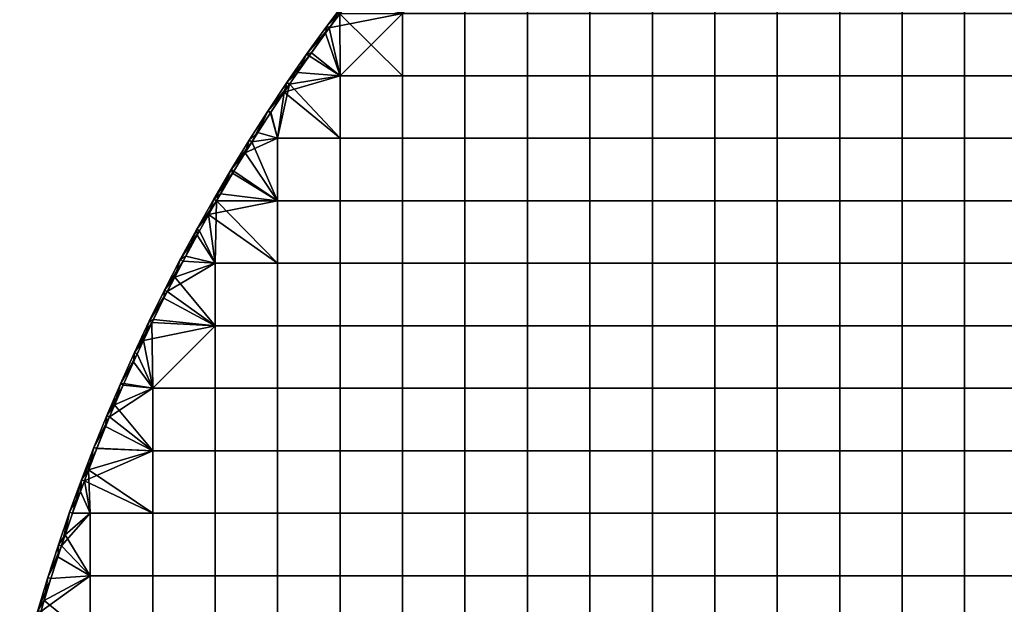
# Model space of a CAD drawing. Header units: millimetres. Extents: x -600 to 600, y -600 to 600.
# Tile 133 of 144: x -582 to -267, y 171 to 357. Entities that reach past the tile are written whole.
import ezdxf

# ---------------------------------------------------------------- set-up
doc = ezdxf.new("R2010")
doc.units = ezdxf.units.MM
doc.header["$MEASUREMENT"] = 0
doc.layers.add('Predefinito', color=7, linetype='Continuous')

msp = doc.modelspace()

# ---------------------------------------------------------------- meshes
at = {"layer": 'Predefinito'}
mesh = msp.add_polyface(dxfattribs=at)
corners = [(-339.43, 379.37, 722.01), (-339.43, 399.33, 722.01), (-359.4, 399.33, 722.01), (-359.4, 379.37, 722.01), (-319.47, 379.37, 722.01), (-319.47, 399.33, 722.01), (-299.5, 379.37, 722.01), (-299.5, 399.33, 722.01), (-359.4, 359.4, 722.01), (-379.37, 379.37, 722.01), (-379.37, 359.4, 722.01), (-339.43, 359.4, 722.01), (-319.47, 359.4, 722.01), (-299.5, 359.4, 722.01), (-359.4, 339.43, 722.01), (-379.37, 339.43, 722.01), (-339.43, 339.43, 722.01), (-319.47, 339.43, 722.01), (-299.5, 339.43, 722.01), (-359.4, 319.47, 722.01), (-379.37, 319.47, 722.01), (-339.43, 319.47, 722.01), (-319.47, 319.47, 722.01), (-299.5, 319.47, 722.01), (-359.4, 299.5, 722.01), (-379.37, 299.5, 722.01), (-339.43, 299.5, 722.01), (-319.47, 299.5, 722.01), (-299.5, 299.5, 722.01), (-359.4, 359.4, 710.01), (-379.37, 359.4, 710.01), (-379.37, 379.37, 710.01), (-359.4, 379.37, 710.01), (-339.43, 359.4, 710.01), (-339.43, 379.37, 710.01), (-319.47, 359.4, 710.01), (-319.47, 379.37, 710.01), (-299.5, 359.4, 710.01), (-299.5, 379.37, 710.01), (-359.4, 339.43, 710.01), (-379.37, 339.43, 710.01), (-339.43, 339.43, 710.01), (-319.47, 339.43, 710.01), (-359.4, 319.47, 710.01), (-379.37, 319.47, 710.01), (-339.43, 319.47, 710.01), (-319.47, 319.47, 710.01), (-359.4, 299.5, 710.01), (-379.37, 299.5, 710.01), (-339.43, 299.5, 710.01), (-319.47, 299.5, 710.01), (-339.43, 279.53, 710.01), (-359.4, 279.53, 710.01), (-319.47, 279.53, 710.01)]
mesh.append_faces([[corners[k] for k in face] for face in [(0, 1, 2, 3), (4, 5, 1, 0), (6, 7, 5, 4), (8, 3, 9, 10), (11, 0, 3, 8), (12, 4, 0, 11), (13, 6, 4, 12), (14, 8, 10, 15), (16, 11, 8, 14), (17, 12, 11, 16), (18, 13, 12, 17), (19, 14, 15, 20), (21, 16, 14, 19), (22, 17, 16, 21), (23, 18, 17, 22), (24, 19, 20, 25), (26, 21, 19, 24), (27, 22, 21, 26), (28, 23, 22, 27), (29, 30, 31, 32), (33, 29, 32, 34), (35, 33, 34, 36), (37, 35, 36, 38), (39, 40, 30, 29), (41, 39, 29, 33), (42, 41, 33, 35), (43, 44, 40, 39), (45, 43, 39, 41), (46, 45, 41, 42), (47, 48, 44, 43), (49, 47, 43, 45), (50, 49, 45, 46), (51, 52, 47, 49), (53, 51, 49, 50)]])
mesh = msp.add_polyface(dxfattribs=at)
corners = [(-279.53, 379.37, 722.01), (-279.53, 399.33, 722.01), (-299.5, 399.33, 722.01), (-299.5, 379.37, 722.01), (-259.57, 379.37, 722.01), (-259.57, 399.33, 722.01), (-239.6, 379.37, 722.01), (-239.6, 399.33, 722.01), (-279.53, 359.4, 722.01), (-299.5, 359.4, 722.01), (-259.57, 359.4, 722.01), (-239.6, 359.4, 722.01), (-279.53, 339.43, 722.01), (-299.5, 339.43, 722.01), (-259.57, 339.43, 722.01), (-239.6, 339.43, 722.01), (-279.53, 319.47, 722.01), (-299.5, 319.47, 722.01), (-259.57, 319.47, 722.01), (-239.6, 319.47, 722.01), (-279.53, 299.5, 722.01), (-299.5, 299.5, 722.01), (-259.57, 299.5, 722.01), (-239.6, 299.5, 722.01), (-279.53, 359.4, 710.01), (-299.5, 359.4, 710.01), (-299.5, 379.37, 710.01), (-279.53, 379.37, 710.01), (-259.57, 359.4, 710.01), (-259.57, 379.37, 710.01), (-239.6, 359.4, 710.01), (-239.6, 379.37, 710.01), (-299.5, 339.43, 710.01), (-319.47, 339.43, 710.01), (-319.47, 359.4, 710.01), (-279.53, 339.43, 710.01), (-259.57, 339.43, 710.01), (-239.6, 339.43, 710.01), (-299.5, 319.47, 710.01), (-319.47, 319.47, 710.01), (-279.53, 319.47, 710.01), (-259.57, 319.47, 710.01), (-239.6, 319.47, 710.01), (-299.5, 299.5, 710.01), (-319.47, 299.5, 710.01), (-279.53, 299.5, 710.01), (-259.57, 299.5, 710.01), (-239.6, 299.5, 710.01), (-299.5, 279.53, 710.01), (-319.47, 279.53, 710.01), (-279.53, 279.53, 710.01), (-259.57, 279.53, 710.01), (-239.6, 279.53, 710.01)]
mesh.append_faces([[corners[k] for k in face] for face in [(0, 1, 2, 3), (4, 5, 1, 0), (6, 7, 5, 4), (8, 0, 3, 9), (10, 4, 0, 8), (11, 6, 4, 10), (12, 8, 9, 13), (14, 10, 8, 12), (15, 11, 10, 14), (16, 12, 13, 17), (18, 14, 12, 16), (19, 15, 14, 18), (20, 16, 17, 21), (22, 18, 16, 20), (23, 19, 18, 22), (24, 25, 26, 27), (28, 24, 27, 29), (30, 28, 29, 31), (32, 33, 34, 25), (35, 32, 25, 24), (36, 35, 24, 28), (37, 36, 28, 30), (38, 39, 33, 32), (40, 38, 32, 35), (41, 40, 35, 36), (42, 41, 36, 37), (43, 44, 39, 38), (45, 43, 38, 40), (46, 45, 40, 41), (47, 46, 41, 42), (48, 49, 44, 43), (50, 48, 43, 45), (51, 50, 45, 46), (52, 51, 46, 47)]])
mesh = msp.add_polyface(dxfattribs=at)
corners = [(-483.46, 355.34, 721.01), (-476.85, 364.16, 721.01), (-483.46, 355.34, 711.01), (-470.08, 372.86, 721.01), (-476.85, 364.16, 711.01), (-463.15, 381.43, 721.01), (-470.08, 372.86, 711.01), (-459.23, 319.47, 722.01), (-459.23, 339.43, 722.01), (-479.2, 339.43, 722.01), (-479.2, 319.47, 722.01), (-459.23, 299.5, 722.01), (-479.2, 299.5, 722.01), (-465.04, 377.55, 722.01), (-469.87, 371.52, 722.01), (-459.23, 359.4, 722.01), (-474.62, 365.43, 722.01), (-479.29, 359.28, 722.01), (-483.87, 353.08, 722.01), (-488.38, 346.83, 722.01), (-459.23, 319.47, 710.01), (-479.2, 319.47, 710.01), (-479.2, 339.43, 710.01), (-459.23, 339.43, 710.01), (-459.23, 299.5, 710.01), (-479.2, 299.5, 710.01), (-462.38, 380.8, 710.01), (-459.23, 359.4, 710.01), (-469.3, 372.24, 710.01), (-476.05, 363.56, 710.01), (-482.65, 354.75, 710.01), (-495.36, 336.78, 710.01), (-489.91, 346.4, 711.01), (-483.46, 355.34, 711.01), (-482.65, 354.75, 710.01), (-476.85, 364.16, 711.01), (-476.05, 363.56, 710.01), (-470.08, 372.86, 711.01), (-469.3, 372.24, 710.01), (-462.38, 380.8, 710.01), (-470.08, 372.86, 721.01), (-476.85, 364.16, 721.01), (-474.62, 365.43, 722.01), (-483.46, 355.34, 721.01), (-479.29, 359.28, 722.01), (-483.87, 353.08, 722.01), (-469.87, 371.52, 722.01), (-465.04, 377.55, 722.01)]
mesh.append_faces([[corners[k] for k in face] for face in [(0, 1, 2, 2), (1, 3, 4, 4), (3, 5, 6, 6), (6, 4, 3, 3), (4, 2, 1, 1), (7, 8, 9, 10), (11, 7, 10, 12), (13, 14, 15, 15), (14, 16, 15, 15), (16, 17, 15, 15), (17, 18, 9, 9), (18, 19, 9, 9), (8, 15, 17, 17), (9, 8, 17, 17), (20, 21, 22, 23), (24, 25, 21, 20), (26, 27, 28, 28), (28, 27, 29, 29), (29, 27, 30, 30), (23, 22, 27, 27), (21, 31, 22, 22), (27, 22, 30, 30), (32, 33, 34, 34), (33, 35, 36, 36), (35, 37, 38, 38), (39, 38, 37, 37), (38, 36, 35, 35), (36, 34, 33, 33), (40, 41, 42, 42), (41, 43, 44, 44), (45, 44, 43, 43), (44, 42, 41, 41), (42, 46, 40, 40), (46, 47, 40, 40)]])
mesh = msp.add_polyface(dxfattribs=at)
corners = [(-459.23, 359.4, 722.01), (-439.27, 359.4, 722.01), (-439.27, 379.37, 722.01), (-419.3, 359.4, 722.01), (-419.3, 379.37, 722.01), (-399.33, 359.4, 722.01), (-399.33, 379.37, 722.01), (-379.37, 359.4, 722.01), (-379.37, 379.37, 722.01), (-439.27, 339.43, 722.01), (-459.23, 339.43, 722.01), (-419.3, 339.43, 722.01), (-399.33, 339.43, 722.01), (-379.37, 339.43, 722.01), (-439.27, 319.47, 722.01), (-459.23, 319.47, 722.01), (-419.3, 319.47, 722.01), (-399.33, 319.47, 722.01), (-379.37, 319.47, 722.01), (-439.27, 299.5, 722.01), (-459.23, 299.5, 722.01), (-419.3, 299.5, 722.01), (-399.33, 299.5, 722.01), (-379.37, 299.5, 722.01), (-460.12, 383.52, 722.01), (-465.04, 377.55, 722.01), (-459.23, 359.4, 710.01), (-439.27, 379.37, 710.01), (-439.27, 359.4, 710.01), (-419.3, 359.4, 710.01), (-419.3, 379.37, 710.01), (-399.33, 359.4, 710.01), (-399.33, 379.37, 710.01), (-379.37, 359.4, 710.01), (-379.37, 379.37, 710.01), (-439.27, 339.43, 710.01), (-459.23, 339.43, 710.01), (-419.3, 339.43, 710.01), (-399.33, 339.43, 710.01), (-379.37, 339.43, 710.01), (-439.27, 319.47, 710.01), (-459.23, 319.47, 710.01), (-419.3, 319.47, 710.01), (-399.33, 319.47, 710.01), (-379.37, 319.47, 710.01), (-439.27, 299.5, 710.01), (-459.23, 299.5, 710.01), (-419.3, 299.5, 710.01), (-399.33, 299.5, 710.01), (-379.37, 299.5, 710.01), (-462.38, 380.8, 710.01)]
mesh.append_faces([[corners[k] for k in face] for face in [(0, 1, 2, 2), (3, 4, 2, 1), (5, 6, 4, 3), (7, 8, 6, 5), (9, 1, 0, 10), (11, 3, 1, 9), (12, 5, 3, 11), (13, 7, 5, 12), (14, 9, 10, 15), (16, 11, 9, 14), (17, 12, 11, 16), (18, 13, 12, 17), (19, 14, 15, 20), (21, 16, 14, 19), (22, 17, 16, 21), (23, 18, 17, 22), (24, 25, 0, 0), (26, 27, 28, 28), (29, 28, 27, 30), (31, 29, 30, 32), (33, 31, 32, 34), (35, 36, 26, 28), (37, 35, 28, 29), (38, 37, 29, 31), (39, 38, 31, 33), (40, 41, 36, 35), (42, 40, 35, 37), (43, 42, 37, 38), (44, 43, 38, 39), (45, 46, 41, 40), (47, 45, 40, 42), (48, 47, 42, 43), (49, 48, 43, 44), (26, 50, 27, 27)]])
mesh = msp.add_polyface(dxfattribs=at)
corners = [(-508.24, 318.89, 721.01), (-502.3, 328.17, 721.01), (-508.24, 318.89, 711.01), (-496.19, 337.34, 721.01), (-502.3, 328.17, 711.01), (-489.91, 346.4, 721.01), (-496.19, 337.34, 711.01), (-483.46, 355.34, 721.01), (-489.91, 346.4, 711.01), (-483.46, 355.34, 711.01), (-488.38, 346.83, 722.01), (-492.79, 340.53, 722.01), (-479.2, 339.43, 722.01), (-497.12, 334.18, 722.01), (-501.36, 327.78, 722.01), (-499.17, 319.47, 722.01), (-505.51, 321.34, 722.01), (-479.2, 319.47, 722.01), (-482.65, 354.75, 710.01), (-479.2, 339.43, 710.01), (-489.09, 345.82, 710.01), (-495.36, 336.78, 710.01), (-499.17, 319.47, 710.01), (-501.46, 327.62, 710.01), (-507.4, 318.35, 710.01), (-479.2, 319.47, 710.01), (-502.3, 328.17, 711.01), (-496.19, 337.34, 711.01), (-495.36, 336.78, 710.01), (-489.91, 346.4, 711.01), (-489.09, 345.82, 710.01), (-482.65, 354.75, 710.01), (-501.46, 327.62, 710.01), (-507.4, 318.35, 710.01), (-483.46, 355.34, 721.01), (-489.91, 346.4, 721.01), (-483.87, 353.08, 722.01), (-496.19, 337.34, 721.01), (-492.79, 340.53, 722.01), (-502.3, 328.17, 721.01), (-497.12, 334.18, 722.01), (-508.24, 318.89, 721.01), (-505.51, 321.34, 722.01), (-501.36, 327.78, 722.01), (-488.38, 346.83, 722.01)]
mesh.append_faces([[corners[k] for k in face] for face in [(0, 1, 2, 2), (1, 3, 4, 4), (3, 5, 6, 6), (5, 7, 8, 8), (9, 8, 7, 7), (8, 6, 5, 5), (6, 4, 3, 3), (4, 2, 1, 1), (10, 11, 12, 12), (11, 13, 12, 12), (13, 14, 15, 15), (14, 16, 15, 15), (17, 12, 13, 13), (15, 17, 13, 13), (18, 19, 20, 20), (20, 19, 21, 21), (21, 22, 23, 23), (23, 22, 24, 24), (22, 21, 25, 25), (26, 27, 28, 28), (27, 29, 30, 30), (31, 30, 29, 29), (30, 28, 27, 27), (28, 32, 26, 26), (32, 33, 26, 26), (34, 35, 36, 36), (35, 37, 38, 38), (37, 39, 40, 40), (39, 41, 42, 42), (42, 43, 39, 39), (43, 40, 39, 39), (40, 38, 37, 37), (38, 44, 35, 35), (44, 36, 35, 35)]])
mesh = msp.add_polyface(dxfattribs=at)
corners = [(-525.04, 290.4, 721.01), (-519.62, 300, 721.01), (-519.62, 300, 711.01), (-514.02, 309.5, 721.01), (-514.02, 309.5, 711.01), (-508.24, 318.89, 721.01), (-508.24, 318.89, 711.01), (-525.04, 290.4, 711.01), (-479.2, 299.5, 722.01), (-479.2, 319.47, 722.01), (-499.17, 319.47, 722.01), (-499.17, 299.5, 722.01), (-505.51, 321.34, 722.01), (-509.58, 314.85, 722.01), (-513.56, 308.32, 722.01), (-517.44, 301.75, 722.01), (-521.24, 295.15, 722.01), (-499.17, 279.53, 722.01), (-479.2, 299.5, 710.01), (-499.17, 299.5, 710.01), (-499.17, 319.47, 710.01), (-479.2, 319.47, 710.01), (-507.4, 318.35, 710.01), (-513.16, 308.98, 710.01), (-518.75, 299.5, 710.01), (-519.13, 279.53, 710.01), (-524.16, 289.92, 710.01), (-499.17, 279.53, 710.01), (-525.04, 290.4, 711.01), (-519.62, 300, 711.01), (-518.75, 299.5, 710.01), (-514.02, 309.5, 711.01), (-513.16, 308.98, 710.01), (-508.24, 318.89, 711.01), (-507.4, 318.35, 710.01), (-502.3, 328.17, 711.01), (-524.16, 289.92, 710.01), (-508.24, 318.89, 721.01), (-514.02, 309.5, 721.01), (-509.58, 314.85, 722.01), (-519.62, 300, 721.01), (-517.44, 301.75, 722.01), (-525.04, 290.4, 721.01), (-521.24, 295.15, 722.01), (-524.94, 288.5, 722.01), (-513.56, 308.32, 722.01), (-505.51, 321.34, 722.01)]
mesh.append_faces([[corners[k] for k in face] for face in [(0, 1, 2, 2), (1, 3, 4, 4), (3, 5, 4, 4), (6, 4, 5, 5), (4, 2, 1, 1), (2, 7, 0, 0), (8, 9, 10, 11), (12, 13, 10, 10), (13, 14, 11, 11), (14, 15, 11, 11), (15, 16, 11, 11), (11, 10, 13, 13), (17, 11, 16, 16), (18, 19, 20, 21), (22, 19, 23, 23), (23, 19, 24, 24), (24, 25, 26, 26), (19, 22, 20, 20), (27, 24, 19, 19), (28, 29, 30, 30), (29, 31, 32, 32), (31, 33, 34, 34), (33, 35, 34, 34), (34, 32, 31, 31), (32, 30, 29, 29), (30, 36, 28, 28), (37, 38, 39, 39), (38, 40, 41, 41), (40, 42, 43, 43), (44, 43, 42, 42), (43, 41, 40, 40), (41, 45, 38, 38), (45, 39, 38, 38), (39, 46, 37, 37)]])
mesh = msp.add_polyface(dxfattribs=at)
corners = [(-530.29, 280.71, 721.01), (-525.04, 290.4, 721.01), (-525.04, 290.4, 711.01), (-530.29, 280.71, 711.01), (-479.2, 279.53, 722.01), (-479.2, 299.5, 722.01), (-499.17, 299.5, 722.01), (-499.17, 279.53, 722.01), (-459.23, 279.53, 722.01), (-459.23, 299.5, 722.01), (-499.17, 259.57, 722.01), (-519.13, 279.53, 722.01), (-519.13, 259.57, 722.01), (-479.2, 259.57, 722.01), (-459.23, 259.57, 722.01), (-539.1, 239.6, 722.01), (-519.13, 239.6, 722.01), (-499.17, 239.6, 722.01), (-479.2, 239.6, 722.01), (-459.23, 239.6, 722.01), (-521.24, 295.15, 722.01), (-524.94, 288.5, 722.01), (-528.56, 281.83, 722.01), (-532.08, 275.12, 722.01), (-535.51, 268.38, 722.01), (-538.85, 261.61, 722.01), (-479.2, 279.53, 710.01), (-499.17, 279.53, 710.01), (-499.17, 299.5, 710.01), (-479.2, 299.5, 710.01), (-459.23, 279.53, 710.01), (-459.23, 299.5, 710.01), (-499.17, 259.57, 710.01), (-519.13, 259.57, 710.01), (-519.13, 279.53, 710.01), (-479.2, 259.57, 710.01), (-459.23, 259.57, 710.01), (-499.17, 239.6, 710.01), (-519.13, 239.6, 710.01), (-479.2, 239.6, 710.01), (-459.23, 239.6, 710.01), (-524.16, 289.92, 710.01), (-529.4, 280.24, 710.01), (-518.75, 299.5, 710.01), (-534.46, 270.47, 710.01), (-539.1, 239.6, 710.01), (-530.29, 280.71, 711.01), (-525.04, 290.4, 711.01), (-524.16, 289.92, 710.01), (-529.4, 280.24, 710.01), (-525.04, 290.4, 721.01), (-530.29, 280.71, 721.01), (-528.56, 281.83, 722.01), (-524.94, 288.5, 722.01)]
mesh.append_faces([[corners[k] for k in face] for face in [(0, 1, 2, 2), (2, 3, 0, 0), (4, 5, 6, 7), (8, 9, 5, 4), (10, 7, 11, 12), (13, 4, 7, 10), (14, 8, 4, 13), (15, 16, 12, 12), (17, 10, 12, 16), (18, 13, 10, 17), (19, 14, 13, 18), (20, 21, 11, 11), (21, 22, 11, 11), (22, 23, 11, 11), (23, 24, 12, 12), (24, 25, 12, 12), (11, 7, 20, 20), (12, 11, 23, 23), (26, 27, 28, 29), (30, 26, 29, 31), (32, 33, 34, 27), (35, 32, 27, 26), (36, 35, 26, 30), (37, 38, 33, 32), (39, 37, 32, 35), (40, 39, 35, 36), (41, 34, 42, 42), (34, 43, 27, 27), (33, 44, 34, 34), (38, 45, 33, 33), (46, 47, 48, 48), (48, 49, 46, 46), (50, 51, 52, 52), (52, 53, 50, 50)]])
mesh = msp.add_polyface(dxfattribs=at)
corners = [(-439.27, 279.53, 722.01), (-439.27, 299.5, 722.01), (-459.23, 299.5, 722.01), (-459.23, 279.53, 722.01), (-419.3, 279.53, 722.01), (-419.3, 299.5, 722.01), (-399.33, 279.53, 722.01), (-399.33, 299.5, 722.01), (-379.37, 279.53, 722.01), (-379.37, 299.5, 722.01), (-439.27, 259.57, 722.01), (-459.23, 259.57, 722.01), (-419.3, 259.57, 722.01), (-399.33, 259.57, 722.01), (-379.37, 259.57, 722.01), (-439.27, 239.6, 722.01), (-459.23, 239.6, 722.01), (-419.3, 239.6, 722.01), (-399.33, 239.6, 722.01), (-379.37, 239.6, 722.01), (-439.27, 219.63, 722.01), (-459.23, 219.63, 722.01), (-419.3, 219.63, 722.01), (-399.33, 219.63, 722.01), (-379.37, 219.63, 722.01), (-439.27, 279.53, 710.01), (-459.23, 279.53, 710.01), (-459.23, 299.5, 710.01), (-439.27, 299.5, 710.01), (-419.3, 279.53, 710.01), (-419.3, 299.5, 710.01), (-399.33, 279.53, 710.01), (-399.33, 299.5, 710.01), (-379.37, 279.53, 710.01), (-379.37, 299.5, 710.01), (-439.27, 259.57, 710.01), (-459.23, 259.57, 710.01), (-419.3, 259.57, 710.01), (-399.33, 259.57, 710.01), (-379.37, 259.57, 710.01), (-439.27, 239.6, 710.01), (-459.23, 239.6, 710.01), (-419.3, 239.6, 710.01), (-399.33, 239.6, 710.01), (-379.37, 239.6, 710.01), (-439.27, 219.63, 710.01), (-459.23, 219.63, 710.01), (-419.3, 219.63, 710.01), (-399.33, 219.63, 710.01), (-379.37, 219.63, 710.01), (-399.33, 199.67, 710.01), (-419.3, 199.67, 710.01), (-379.37, 199.67, 710.01)]
mesh.append_faces([[corners[k] for k in face] for face in [(0, 1, 2, 3), (4, 5, 1, 0), (6, 7, 5, 4), (8, 9, 7, 6), (10, 0, 3, 11), (12, 4, 0, 10), (13, 6, 4, 12), (14, 8, 6, 13), (15, 10, 11, 16), (17, 12, 10, 15), (18, 13, 12, 17), (19, 14, 13, 18), (20, 15, 16, 21), (22, 17, 15, 20), (23, 18, 17, 22), (24, 19, 18, 23), (25, 26, 27, 28), (29, 25, 28, 30), (31, 29, 30, 32), (33, 31, 32, 34), (35, 36, 26, 25), (37, 35, 25, 29), (38, 37, 29, 31), (39, 38, 31, 33), (40, 41, 36, 35), (42, 40, 35, 37), (43, 42, 37, 38), (44, 43, 38, 39), (45, 46, 41, 40), (47, 45, 40, 42), (48, 47, 42, 43), (49, 48, 43, 44), (50, 51, 47, 48), (52, 50, 48, 49)]])
mesh = msp.add_polyface(dxfattribs=at)
corners = [(-359.4, 279.53, 722.01), (-359.4, 299.5, 722.01), (-379.37, 299.5, 722.01), (-379.37, 279.53, 722.01), (-339.43, 279.53, 722.01), (-339.43, 299.5, 722.01), (-319.47, 279.53, 722.01), (-319.47, 299.5, 722.01), (-299.5, 279.53, 722.01), (-299.5, 299.5, 722.01), (-279.53, 279.53, 722.01), (-279.53, 299.5, 722.01), (-359.4, 259.57, 722.01), (-379.37, 259.57, 722.01), (-339.43, 259.57, 722.01), (-319.47, 259.57, 722.01), (-299.5, 259.57, 722.01), (-279.53, 259.57, 722.01), (-359.4, 239.6, 722.01), (-379.37, 239.6, 722.01), (-339.43, 239.6, 722.01), (-319.47, 239.6, 722.01), (-299.5, 239.6, 722.01), (-279.53, 239.6, 722.01), (-319.47, 219.63, 722.01), (-339.43, 219.63, 722.01), (-299.5, 219.63, 722.01), (-279.53, 219.63, 722.01), (-359.4, 279.53, 710.01), (-379.37, 279.53, 710.01), (-379.37, 299.5, 710.01), (-359.4, 299.5, 710.01), (-359.4, 259.57, 710.01), (-379.37, 259.57, 710.01), (-339.43, 259.57, 710.01), (-339.43, 279.53, 710.01), (-319.47, 259.57, 710.01), (-319.47, 279.53, 710.01), (-299.5, 259.57, 710.01), (-299.5, 279.53, 710.01), (-279.53, 259.57, 710.01), (-279.53, 279.53, 710.01), (-359.4, 239.6, 710.01), (-379.37, 239.6, 710.01), (-339.43, 239.6, 710.01), (-319.47, 239.6, 710.01), (-299.5, 239.6, 710.01), (-279.53, 239.6, 710.01), (-359.4, 219.63, 710.01), (-379.37, 219.63, 710.01), (-339.43, 219.63, 710.01), (-319.47, 219.63, 710.01), (-299.5, 219.63, 710.01), (-279.53, 219.63, 710.01)]
mesh.append_faces([[corners[k] for k in face] for face in [(0, 1, 2, 3), (4, 5, 1, 0), (6, 7, 5, 4), (8, 9, 7, 6), (10, 11, 9, 8), (12, 0, 3, 13), (14, 4, 0, 12), (15, 6, 4, 14), (16, 8, 6, 15), (17, 10, 8, 16), (18, 12, 13, 19), (20, 14, 12, 18), (21, 15, 14, 20), (22, 16, 15, 21), (23, 17, 16, 22), (24, 21, 20, 25), (26, 22, 21, 24), (27, 23, 22, 26), (28, 29, 30, 31), (32, 33, 29, 28), (34, 32, 28, 35), (36, 34, 35, 37), (38, 36, 37, 39), (40, 38, 39, 41), (42, 43, 33, 32), (44, 42, 32, 34), (45, 44, 34, 36), (46, 45, 36, 38), (47, 46, 38, 40), (48, 49, 43, 42), (50, 48, 42, 44), (51, 50, 44, 45), (52, 51, 45, 46), (53, 52, 46, 47)]])
mesh = msp.add_polyface(dxfattribs=at)
corners = [(-259.57, 279.53, 722.01), (-259.57, 299.5, 722.01), (-279.53, 299.5, 722.01), (-279.53, 279.53, 722.01), (-239.6, 279.53, 722.01), (-239.6, 299.5, 722.01), (-219.63, 279.53, 722.01), (-219.63, 299.5, 722.01), (-199.67, 279.53, 722.01), (-199.67, 299.5, 722.01), (-179.7, 279.53, 722.01), (-179.7, 299.5, 722.01), (-259.57, 259.57, 722.01), (-279.53, 259.57, 722.01), (-239.6, 259.57, 722.01), (-219.63, 259.57, 722.01), (-199.67, 259.57, 722.01), (-179.7, 259.57, 722.01), (-259.57, 239.6, 722.01), (-279.53, 239.6, 722.01), (-239.6, 239.6, 722.01), (-219.63, 239.6, 722.01), (-199.67, 239.6, 722.01), (-179.7, 239.6, 722.01), (-259.57, 219.63, 722.01), (-279.53, 219.63, 722.01), (-239.6, 219.63, 722.01), (-219.63, 219.63, 722.01), (-199.67, 219.63, 722.01), (-179.7, 219.63, 722.01), (-259.57, 259.57, 710.01), (-279.53, 259.57, 710.01), (-279.53, 279.53, 710.01), (-259.57, 279.53, 710.01), (-239.6, 259.57, 710.01), (-239.6, 279.53, 710.01), (-219.63, 259.57, 710.01), (-219.63, 279.53, 710.01), (-199.67, 259.57, 710.01), (-199.67, 279.53, 710.01), (-259.57, 239.6, 710.01), (-279.53, 239.6, 710.01), (-239.6, 239.6, 710.01), (-219.63, 239.6, 710.01), (-199.67, 239.6, 710.01), (-259.57, 219.63, 710.01), (-279.53, 219.63, 710.01), (-239.6, 219.63, 710.01), (-219.63, 219.63, 710.01), (-199.67, 219.63, 710.01), (-219.63, 199.67, 710.01), (-239.6, 199.67, 710.01), (-199.67, 199.67, 710.01)]
mesh.append_faces([[corners[k] for k in face] for face in [(0, 1, 2, 3), (4, 5, 1, 0), (6, 7, 5, 4), (8, 9, 7, 6), (10, 11, 9, 8), (12, 0, 3, 13), (14, 4, 0, 12), (15, 6, 4, 14), (16, 8, 6, 15), (17, 10, 8, 16), (18, 12, 13, 19), (20, 14, 12, 18), (21, 15, 14, 20), (22, 16, 15, 21), (23, 17, 16, 22), (24, 18, 19, 25), (26, 20, 18, 24), (27, 21, 20, 26), (28, 22, 21, 27), (29, 23, 22, 28), (30, 31, 32, 33), (34, 30, 33, 35), (36, 34, 35, 37), (38, 36, 37, 39), (40, 41, 31, 30), (42, 40, 30, 34), (43, 42, 34, 36), (44, 43, 36, 38), (45, 46, 41, 40), (47, 45, 40, 42), (48, 47, 42, 43), (49, 48, 43, 44), (50, 51, 47, 48), (52, 50, 48, 49)]])
mesh = msp.add_polyface(dxfattribs=at)
corners = [(-549.46, 241.02, 721.01), (-544.94, 251.07, 721.01), (-549.46, 241.02, 711.01), (-540.24, 261.04, 721.01), (-544.94, 251.07, 711.01), (-535.35, 270.92, 721.01), (-535.35, 270.92, 711.01), (-530.29, 280.71, 721.01), (-530.29, 280.71, 711.01), (-540.24, 261.04, 711.01), (-538.85, 261.61, 722.01), (-542.1, 254.81, 722.01), (-519.13, 259.57, 722.01), (-545.25, 247.99, 722.01), (-539.1, 239.6, 722.01), (-529.4, 280.24, 710.01), (-519.13, 279.53, 710.01), (-534.46, 270.47, 710.01), (-519.13, 259.57, 710.01), (-539.34, 260.6, 710.01), (-539.1, 239.6, 710.01), (-544.04, 250.65, 710.01), (-548.55, 240.62, 710.01), (-549.46, 241.02, 711.01), (-544.94, 251.07, 711.01), (-544.04, 250.65, 710.01), (-540.24, 261.04, 711.01), (-539.34, 260.6, 710.01), (-535.35, 270.92, 711.01), (-534.46, 270.47, 710.01), (-530.29, 280.71, 711.01), (-529.4, 280.24, 710.01), (-548.55, 240.62, 710.01), (-530.29, 280.71, 721.01), (-535.35, 270.92, 721.01), (-532.08, 275.12, 722.01), (-540.24, 261.04, 721.01), (-535.51, 268.38, 722.01), (-544.94, 251.07, 721.01), (-542.1, 254.81, 722.01), (-549.46, 241.02, 721.01), (-545.25, 247.99, 722.01), (-548.32, 241.15, 722.01), (-538.85, 261.61, 722.01), (-528.56, 281.83, 722.01)]
mesh.append_faces([[corners[k] for k in face] for face in [(0, 1, 2, 2), (1, 3, 4, 4), (3, 5, 6, 6), (5, 7, 8, 8), (8, 6, 5, 5), (6, 9, 3, 3), (9, 4, 3, 3), (4, 2, 1, 1), (10, 11, 12, 12), (11, 13, 14, 14), (14, 12, 11, 11), (15, 16, 17, 17), (17, 18, 19, 19), (19, 20, 21, 21), (21, 20, 22, 22), (18, 20, 19, 19), (23, 24, 25, 25), (24, 26, 27, 27), (26, 28, 29, 29), (28, 30, 31, 31), (31, 29, 28, 28), (29, 27, 26, 26), (27, 25, 24, 24), (25, 32, 23, 23), (33, 34, 35, 35), (34, 36, 37, 37), (36, 38, 39, 39), (38, 40, 41, 41), (42, 41, 40, 40), (41, 39, 38, 38), (39, 43, 36, 36), (43, 37, 36, 36), (37, 35, 34, 34), (35, 44, 33, 33)]])
mesh = msp.add_polyface(dxfattribs=at)
corners = [(-561.91, 210.38, 721.01), (-557.95, 220.67, 721.01), (-557.95, 220.67, 711.01), (-553.8, 230.88, 721.01), (-553.8, 230.88, 711.01), (-549.46, 241.02, 721.01), (-549.46, 241.02, 711.01), (-561.91, 210.38, 711.01), (-519.13, 219.63, 722.01), (-519.13, 239.6, 722.01), (-539.1, 239.6, 722.01), (-539.1, 219.63, 722.01), (-519.13, 199.67, 722.01), (-539.1, 199.67, 722.01), (-545.25, 247.99, 722.01), (-548.32, 241.15, 722.01), (-551.28, 234.28, 722.01), (-554.16, 227.39, 722.01), (-556.94, 220.49, 722.01), (-559.63, 213.57, 722.01), (-548.55, 240.62, 710.01), (-539.1, 239.6, 710.01), (-552.88, 230.5, 710.01), (-539.1, 219.63, 710.01), (-557.02, 220.3, 710.01), (-560.97, 210.03, 710.01), (-539.1, 199.67, 710.01), (-561.91, 210.38, 711.01), (-557.95, 220.67, 711.01), (-557.02, 220.3, 710.01), (-553.8, 230.88, 711.01), (-552.88, 230.5, 710.01), (-549.46, 241.02, 711.01), (-548.55, 240.62, 710.01), (-560.97, 210.03, 710.01), (-549.46, 241.02, 721.01), (-553.8, 230.88, 721.01), (-551.28, 234.28, 722.01), (-557.95, 220.67, 721.01), (-554.16, 227.39, 722.01), (-561.91, 210.38, 721.01), (-559.63, 213.57, 722.01), (-562.23, 206.63, 722.01), (-556.94, 220.49, 722.01), (-548.32, 241.15, 722.01)]
mesh.append_faces([[corners[k] for k in face] for face in [(0, 1, 2, 2), (1, 3, 4, 4), (3, 5, 4, 4), (6, 4, 5, 5), (4, 2, 1, 1), (2, 7, 0, 0), (8, 9, 10, 11), (12, 8, 11, 13), (14, 15, 10, 10), (15, 16, 10, 10), (16, 17, 11, 11), (17, 18, 11, 11), (18, 19, 11, 11), (11, 10, 16, 16), (13, 11, 19, 19), (20, 21, 22, 22), (22, 23, 24, 24), (24, 23, 25, 25), (23, 22, 21, 21), (26, 25, 23, 23), (27, 28, 29, 29), (28, 30, 31, 31), (30, 32, 33, 33), (33, 31, 30, 30), (31, 29, 28, 28), (29, 34, 27, 27), (35, 36, 37, 37), (36, 38, 39, 39), (38, 40, 41, 41), (42, 41, 40, 40), (41, 43, 38, 38), (43, 39, 38, 38), (39, 37, 36, 36), (37, 44, 35, 35)]])
mesh = msp.add_polyface(dxfattribs=at)
corners = [(-499.17, 219.63, 722.01), (-499.17, 239.6, 722.01), (-519.13, 239.6, 722.01), (-519.13, 219.63, 722.01), (-479.2, 219.63, 722.01), (-479.2, 239.6, 722.01), (-459.23, 219.63, 722.01), (-459.23, 239.6, 722.01), (-499.17, 199.67, 722.01), (-519.13, 199.67, 722.01), (-479.2, 199.67, 722.01), (-459.23, 199.67, 722.01), (-519.13, 179.7, 722.01), (-539.1, 199.67, 722.01), (-539.1, 179.7, 722.01), (-499.17, 179.7, 722.01), (-479.2, 179.7, 722.01), (-459.23, 179.7, 722.01), (-519.13, 159.73, 722.01), (-539.1, 159.73, 722.01), (-499.17, 159.73, 722.01), (-479.2, 159.73, 722.01), (-459.23, 159.73, 722.01), (-519.13, 139.77, 722.01), (-539.1, 139.77, 722.01), (-499.17, 139.77, 722.01), (-479.2, 139.77, 722.01), (-459.23, 139.77, 722.01), (-519.13, 219.63, 710.01), (-539.1, 219.63, 710.01), (-539.1, 239.6, 710.01), (-519.13, 239.6, 710.01), (-499.17, 219.63, 710.01), (-499.17, 239.6, 710.01), (-479.2, 219.63, 710.01), (-479.2, 239.6, 710.01), (-459.23, 219.63, 710.01), (-459.23, 239.6, 710.01), (-519.13, 199.67, 710.01), (-539.1, 199.67, 710.01), (-499.17, 199.67, 710.01), (-479.2, 199.67, 710.01), (-519.13, 179.7, 710.01), (-539.1, 179.7, 710.01), (-499.17, 179.7, 710.01), (-479.2, 179.7, 710.01), (-519.13, 159.73, 710.01), (-539.1, 159.73, 710.01), (-499.17, 159.73, 710.01), (-479.2, 159.73, 710.01), (-519.13, 139.77, 710.01), (-539.1, 139.77, 710.01), (-499.17, 139.77, 710.01), (-479.2, 139.77, 710.01)]
mesh.append_faces([[corners[k] for k in face] for face in [(0, 1, 2, 3), (4, 5, 1, 0), (6, 7, 5, 4), (8, 0, 3, 9), (10, 4, 0, 8), (11, 6, 4, 10), (12, 9, 13, 14), (15, 8, 9, 12), (16, 10, 8, 15), (17, 11, 10, 16), (18, 12, 14, 19), (20, 15, 12, 18), (21, 16, 15, 20), (22, 17, 16, 21), (23, 18, 19, 24), (25, 20, 18, 23), (26, 21, 20, 25), (27, 22, 21, 26), (28, 29, 30, 31), (32, 28, 31, 33), (34, 32, 33, 35), (36, 34, 35, 37), (38, 39, 29, 28), (40, 38, 28, 32), (41, 40, 32, 34), (42, 43, 39, 38), (44, 42, 38, 40), (45, 44, 40, 41), (46, 47, 43, 42), (48, 46, 42, 44), (49, 48, 44, 45), (50, 51, 47, 46), (52, 50, 46, 48), (53, 52, 48, 49)]])
mesh = msp.add_polyface(dxfattribs=at)
corners = [(-359.4, 219.63, 722.01), (-359.4, 239.6, 722.01), (-379.37, 239.6, 722.01), (-379.37, 219.63, 722.01), (-339.43, 219.63, 722.01), (-339.43, 239.6, 722.01), (-359.4, 199.67, 722.01), (-379.37, 199.67, 722.01), (-339.43, 199.67, 722.01), (-319.47, 199.67, 722.01), (-319.47, 219.63, 722.01), (-299.5, 199.67, 722.01), (-299.5, 219.63, 722.01), (-279.53, 199.67, 722.01), (-279.53, 219.63, 722.01), (-359.4, 179.7, 722.01), (-379.37, 179.7, 722.01), (-339.43, 179.7, 722.01), (-319.47, 179.7, 722.01), (-299.5, 179.7, 722.01), (-279.53, 179.7, 722.01), (-359.4, 159.73, 722.01), (-379.37, 159.73, 722.01), (-339.43, 159.73, 722.01), (-319.47, 159.73, 722.01), (-299.5, 159.73, 722.01), (-279.53, 159.73, 722.01), (-279.53, 139.77, 722.01), (-299.5, 139.77, 722.01), (-359.4, 199.67, 710.01), (-379.37, 199.67, 710.01), (-379.37, 219.63, 710.01), (-359.4, 219.63, 710.01), (-339.43, 199.67, 710.01), (-339.43, 219.63, 710.01), (-319.47, 199.67, 710.01), (-319.47, 219.63, 710.01), (-299.5, 199.67, 710.01), (-299.5, 219.63, 710.01), (-359.4, 179.7, 710.01), (-379.37, 179.7, 710.01), (-339.43, 179.7, 710.01), (-319.47, 179.7, 710.01), (-299.5, 179.7, 710.01), (-359.4, 159.73, 710.01), (-379.37, 159.73, 710.01), (-339.43, 159.73, 710.01), (-319.47, 159.73, 710.01), (-299.5, 159.73, 710.01), (-359.4, 139.77, 710.01), (-379.37, 139.77, 710.01), (-339.43, 139.77, 710.01), (-319.47, 139.77, 710.01), (-299.5, 139.77, 710.01)]
mesh.append_faces([[corners[k] for k in face] for face in [(0, 1, 2, 3), (4, 5, 1, 0), (6, 0, 3, 7), (8, 4, 0, 6), (9, 10, 4, 8), (11, 12, 10, 9), (13, 14, 12, 11), (15, 6, 7, 16), (17, 8, 6, 15), (18, 9, 8, 17), (19, 11, 9, 18), (20, 13, 11, 19), (21, 15, 16, 22), (23, 17, 15, 21), (24, 18, 17, 23), (25, 19, 18, 24), (26, 20, 19, 25), (27, 26, 25, 28), (29, 30, 31, 32), (33, 29, 32, 34), (35, 33, 34, 36), (37, 35, 36, 38), (39, 40, 30, 29), (41, 39, 29, 33), (42, 41, 33, 35), (43, 42, 35, 37), (44, 45, 40, 39), (46, 44, 39, 41), (47, 46, 41, 42), (48, 47, 42, 43), (49, 50, 45, 44), (51, 49, 44, 46), (52, 51, 46, 47), (53, 52, 47, 48)]])
mesh = msp.add_polyface(dxfattribs=at)
corners = [(-439.27, 199.67, 722.01), (-439.27, 219.63, 722.01), (-459.23, 219.63, 722.01), (-459.23, 199.67, 722.01), (-419.3, 199.67, 722.01), (-419.3, 219.63, 722.01), (-399.33, 199.67, 722.01), (-399.33, 219.63, 722.01), (-379.37, 199.67, 722.01), (-379.37, 219.63, 722.01), (-439.27, 179.7, 722.01), (-459.23, 179.7, 722.01), (-419.3, 179.7, 722.01), (-399.33, 179.7, 722.01), (-379.37, 179.7, 722.01), (-439.27, 159.73, 722.01), (-459.23, 159.73, 722.01), (-419.3, 159.73, 722.01), (-399.33, 159.73, 722.01), (-379.37, 159.73, 722.01), (-439.27, 139.77, 722.01), (-459.23, 139.77, 722.01), (-419.3, 139.77, 722.01), (-399.33, 139.77, 722.01), (-379.37, 139.77, 722.01), (-459.23, 199.67, 710.01), (-479.2, 199.67, 710.01), (-479.2, 219.63, 710.01), (-459.23, 219.63, 710.01), (-439.27, 199.67, 710.01), (-439.27, 219.63, 710.01), (-419.3, 199.67, 710.01), (-419.3, 219.63, 710.01), (-459.23, 179.7, 710.01), (-479.2, 179.7, 710.01), (-439.27, 179.7, 710.01), (-419.3, 179.7, 710.01), (-399.33, 179.7, 710.01), (-399.33, 199.67, 710.01), (-379.37, 179.7, 710.01), (-379.37, 199.67, 710.01), (-459.23, 159.73, 710.01), (-479.2, 159.73, 710.01), (-439.27, 159.73, 710.01), (-419.3, 159.73, 710.01), (-399.33, 159.73, 710.01), (-379.37, 159.73, 710.01), (-459.23, 139.77, 710.01), (-479.2, 139.77, 710.01), (-439.27, 139.77, 710.01), (-419.3, 139.77, 710.01), (-399.33, 139.77, 710.01), (-379.37, 139.77, 710.01)]
mesh.append_faces([[corners[k] for k in face] for face in [(0, 1, 2, 3), (4, 5, 1, 0), (6, 7, 5, 4), (8, 9, 7, 6), (10, 0, 3, 11), (12, 4, 0, 10), (13, 6, 4, 12), (14, 8, 6, 13), (15, 10, 11, 16), (17, 12, 10, 15), (18, 13, 12, 17), (19, 14, 13, 18), (20, 15, 16, 21), (22, 17, 15, 20), (23, 18, 17, 22), (24, 19, 18, 23), (25, 26, 27, 28), (29, 25, 28, 30), (31, 29, 30, 32), (33, 34, 26, 25), (35, 33, 25, 29), (36, 35, 29, 31), (37, 36, 31, 38), (39, 37, 38, 40), (41, 42, 34, 33), (43, 41, 33, 35), (44, 43, 35, 36), (45, 44, 36, 37), (46, 45, 37, 39), (47, 48, 42, 41), (49, 47, 41, 43), (50, 49, 43, 44), (51, 50, 44, 45), (52, 51, 45, 46)]])
mesh = msp.add_polyface(dxfattribs=at)
corners = [(-259.57, 199.67, 722.01), (-259.57, 219.63, 722.01), (-279.53, 219.63, 722.01), (-279.53, 199.67, 722.01), (-239.6, 199.67, 722.01), (-239.6, 219.63, 722.01), (-219.63, 199.67, 722.01), (-219.63, 219.63, 722.01), (-199.67, 199.67, 722.01), (-199.67, 219.63, 722.01), (-259.57, 179.7, 722.01), (-279.53, 179.7, 722.01), (-239.6, 179.7, 722.01), (-219.63, 179.7, 722.01), (-199.67, 179.7, 722.01), (-259.57, 159.73, 722.01), (-279.53, 159.73, 722.01), (-239.6, 159.73, 722.01), (-219.63, 159.73, 722.01), (-199.67, 159.73, 722.01), (-259.57, 139.77, 722.01), (-279.53, 139.77, 722.01), (-239.6, 139.77, 722.01), (-219.63, 139.77, 722.01), (-199.67, 139.77, 722.01), (-279.53, 199.67, 710.01), (-299.5, 199.67, 710.01), (-299.5, 219.63, 710.01), (-279.53, 219.63, 710.01), (-259.57, 199.67, 710.01), (-259.57, 219.63, 710.01), (-239.6, 199.67, 710.01), (-239.6, 219.63, 710.01), (-279.53, 179.7, 710.01), (-299.5, 179.7, 710.01), (-259.57, 179.7, 710.01), (-239.6, 179.7, 710.01), (-219.63, 179.7, 710.01), (-219.63, 199.67, 710.01), (-199.67, 179.7, 710.01), (-199.67, 199.67, 710.01), (-279.53, 159.73, 710.01), (-299.5, 159.73, 710.01), (-259.57, 159.73, 710.01), (-239.6, 159.73, 710.01), (-219.63, 159.73, 710.01), (-199.67, 159.73, 710.01), (-279.53, 139.77, 710.01), (-299.5, 139.77, 710.01), (-259.57, 139.77, 710.01), (-239.6, 139.77, 710.01), (-219.63, 139.77, 710.01), (-199.67, 139.77, 710.01)]
mesh.append_faces([[corners[k] for k in face] for face in [(0, 1, 2, 3), (4, 5, 1, 0), (6, 7, 5, 4), (8, 9, 7, 6), (10, 0, 3, 11), (12, 4, 0, 10), (13, 6, 4, 12), (14, 8, 6, 13), (15, 10, 11, 16), (17, 12, 10, 15), (18, 13, 12, 17), (19, 14, 13, 18), (20, 15, 16, 21), (22, 17, 15, 20), (23, 18, 17, 22), (24, 19, 18, 23), (25, 26, 27, 28), (29, 25, 28, 30), (31, 29, 30, 32), (33, 34, 26, 25), (35, 33, 25, 29), (36, 35, 29, 31), (37, 36, 31, 38), (39, 37, 38, 40), (41, 42, 34, 33), (43, 41, 33, 35), (44, 43, 35, 36), (45, 44, 36, 37), (46, 45, 37, 39), (47, 48, 42, 41), (49, 47, 41, 43), (50, 49, 43, 44), (51, 50, 44, 45), (52, 51, 45, 46)]])
mesh = msp.add_polyface(dxfattribs=at)
corners = [(-572.64, 179.11, 721.01), (-569.26, 189.6, 721.01), (-569.26, 189.6, 711.01), (-565.68, 200.02, 721.01), (-565.68, 200.02, 711.01), (-561.91, 210.38, 721.01), (-561.91, 210.38, 711.01), (-572.64, 179.11, 711.01), (-539.1, 179.7, 722.01), (-539.1, 199.67, 722.01), (-559.07, 199.67, 722.01), (-559.07, 179.7, 722.01), (-559.63, 213.57, 722.01), (-562.23, 206.63, 722.01), (-564.74, 199.69, 722.01), (-567.15, 192.73, 722.01), (-569.47, 185.76, 722.01), (-571.7, 178.79, 722.01), (-573.83, 171.8, 722.01), (-539.1, 179.7, 710.01), (-559.07, 179.7, 710.01), (-559.07, 199.67, 710.01), (-539.1, 199.67, 710.01), (-560.97, 210.03, 710.01), (-564.73, 199.69, 710.01), (-568.31, 189.28, 710.01), (-571.69, 178.81, 710.01), (-572.64, 179.11, 711.01), (-569.26, 189.6, 711.01), (-568.31, 189.28, 710.01), (-565.68, 200.02, 711.01), (-561.91, 210.38, 711.01), (-564.73, 199.69, 710.01), (-560.97, 210.03, 710.01), (-571.69, 178.81, 710.01), (-561.91, 210.38, 721.01), (-565.68, 200.02, 721.01), (-562.23, 206.63, 722.01), (-569.26, 189.6, 721.01), (-567.15, 192.73, 722.01), (-572.64, 179.11, 721.01), (-569.47, 185.76, 722.01), (-571.7, 178.79, 722.01), (-564.74, 199.69, 722.01)]
mesh.append_faces([[corners[k] for k in face] for face in [(0, 1, 2, 2), (1, 3, 4, 4), (3, 5, 6, 6), (6, 4, 3, 3), (4, 2, 1, 1), (2, 7, 0, 0), (8, 9, 10, 11), (12, 13, 10, 10), (13, 14, 10, 10), (14, 15, 10, 10), (15, 16, 11, 11), (16, 17, 11, 11), (17, 18, 11, 11), (10, 9, 12, 12), (11, 10, 15, 15), (19, 20, 21, 22), (23, 21, 24, 24), (24, 21, 25, 25), (25, 20, 26, 26), (21, 23, 22, 22), (20, 25, 21, 21), (27, 28, 29, 29), (28, 30, 29, 29), (30, 31, 32, 32), (33, 32, 31, 31), (32, 29, 30, 30), (29, 34, 27, 27), (35, 36, 37, 37), (36, 38, 39, 39), (38, 40, 41, 41), (42, 41, 40, 40), (41, 39, 38, 38), (39, 43, 36, 36), (43, 37, 36, 36)]])
mesh = msp.add_polyface(dxfattribs=at)
corners = [(-581.64, 147.29, 721.01), (-578.84, 157.95, 721.01), (-581.64, 147.29, 711.01), (-575.84, 168.56, 721.01), (-578.84, 157.95, 711.01), (-572.64, 179.11, 721.01), (-575.84, 168.56, 711.01), (-572.64, 179.11, 711.01), (-539.1, 159.73, 722.01), (-539.1, 179.7, 722.01), (-559.07, 179.7, 722.01), (-559.07, 159.73, 722.01), (-539.1, 139.77, 722.01), (-559.07, 139.77, 722.01), (-573.83, 171.8, 722.01), (-575.88, 164.82, 722.01), (-577.83, 157.83, 722.01), (-579.7, 150.85, 722.01), (-539.1, 159.73, 710.01), (-559.07, 159.73, 710.01), (-559.07, 179.7, 710.01), (-539.1, 179.7, 710.01), (-539.1, 139.77, 710.01), (-559.07, 139.77, 710.01), (-571.69, 178.81, 710.01), (-574.88, 168.28, 710.01), (-577.87, 157.69, 710.01), (-580.67, 147.05, 710.01), (-581.64, 147.29, 711.01), (-578.84, 157.95, 711.01), (-577.87, 157.69, 710.01), (-575.84, 168.56, 711.01), (-574.88, 168.28, 710.01), (-572.64, 179.11, 711.01), (-571.69, 178.81, 710.01), (-580.67, 147.05, 710.01), (-572.64, 179.11, 721.01), (-575.84, 168.56, 721.01), (-573.83, 171.8, 722.01), (-578.84, 157.95, 721.01), (-575.88, 164.82, 722.01), (-581.64, 147.29, 721.01), (-579.7, 150.85, 722.01), (-581.47, 143.86, 722.01), (-577.83, 157.83, 722.01), (-571.7, 178.79, 722.01)]
mesh.append_faces([[corners[k] for k in face] for face in [(0, 1, 2, 2), (1, 3, 4, 4), (3, 5, 6, 6), (7, 6, 5, 5), (6, 4, 3, 3), (4, 2, 1, 1), (8, 9, 10, 11), (12, 8, 11, 13), (14, 15, 11, 11), (15, 16, 11, 11), (16, 17, 11, 11), (11, 10, 14, 14), (13, 11, 17, 17), (18, 19, 20, 21), (22, 23, 19, 18), (24, 20, 25, 25), (25, 19, 26, 26), (26, 23, 27, 27), (19, 25, 20, 20), (23, 26, 19, 19), (28, 29, 30, 30), (29, 31, 32, 32), (31, 33, 34, 34), (34, 32, 31, 31), (32, 30, 29, 29), (30, 35, 28, 28), (36, 37, 38, 38), (37, 39, 40, 40), (39, 41, 42, 42), (43, 42, 41, 41), (42, 44, 39, 39), (44, 40, 39, 39), (40, 38, 37, 37), (38, 45, 36, 36)]])

doc.saveas('drawing.dxf')
